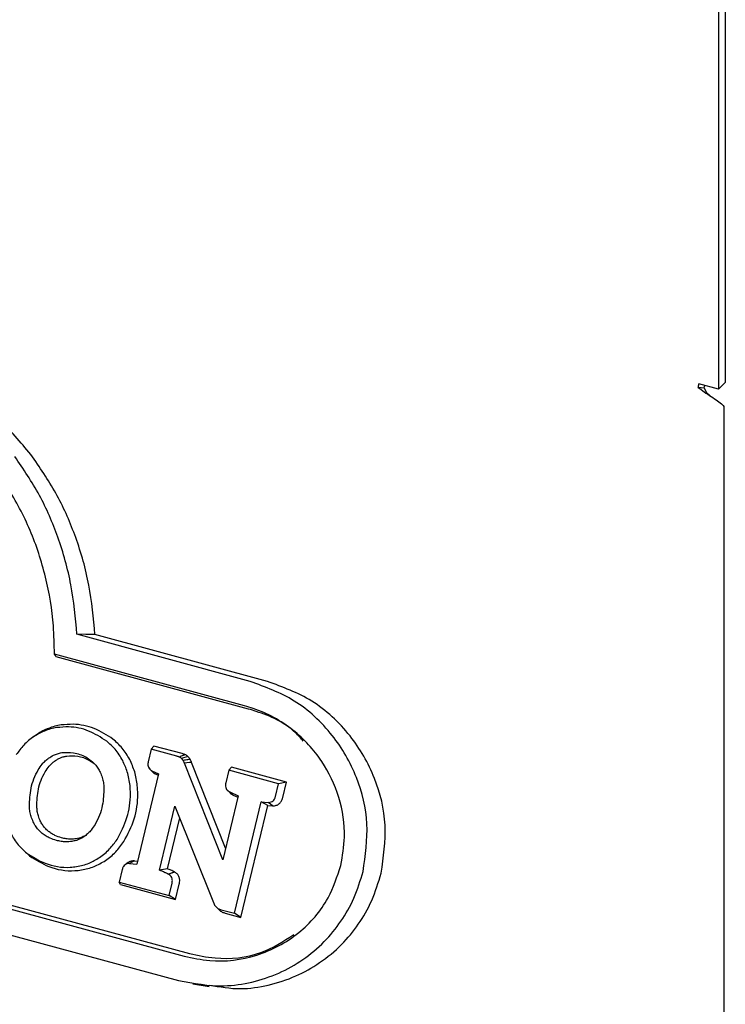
# Model space of a CAD drawing. Header units: inches. Extents: x 31 to 206, y 23 to 145.
# Tile 61 of 65: x 180.37 to 181.87, y 116.4 to 118.49. Entities that reach past the tile are written whole.
import ezdxf

# ---------------------------------------------------------------- set-up
doc = ezdxf.new("R2010")
doc.units = ezdxf.units.IN
doc.header["$LTSCALE"] = 16
doc.header["$MEASUREMENT"] = 0

msp = doc.modelspace()

# ---------------------------------------------------------------- linework, layer by layer
at = {"color": 7, "linetype": 'Continuous', "lineweight": 25}
for p, q in [((181.8675, 119.7304), (181.8675, 117.7174)), ((181.8529, 119.7162), (181.8529, 117.7032)), ((181.8228, 117.7056), (181.8102, 117.7067)), ((181.8529, 117.7032), (181.8112, 117.7145)), ((181.8228, 117.7056), (181.8278, 117.6961)), ((181.8529, 117.7032), (181.8675, 117.7174)), ((181.8345, 117.6898), (181.8278, 117.6961)), ((181.8645, 117.6668), (181.8645, 115.5892)), ((180.8622, 117.0843), (180.4953, 117.1841)), ((180.8985, 117.0843), (180.5335, 117.1835)), ((180.8499, 117.0329), (180.4478, 117.1422)), ((180.8581, 117.0259), (180.4516, 117.1363)), ((178.8754, 117.0045), (180.7223, 116.5025)), ((178.8866, 117.0099), (180.7335, 116.5079)), ((180.4095, 116.9712), (180.4029, 116.9666)), ((178.863, 116.953), (180.7099, 116.451)), ((180.6524, 116.9407), (180.6461, 116.9142)), ((180.658, 116.9476), (180.6524, 116.9407)), ((180.7065, 116.926), (180.6524, 116.9407)), ((180.7177, 116.9314), (180.658, 116.9476)), ((180.804, 116.7067), (180.7228, 116.9112)), ((180.81, 116.7315), (180.7379, 116.913)), ((180.6677, 116.8885), (180.6217, 116.6975)), ((180.6482, 116.8999), (180.6487, 116.8994)), ((180.6504, 116.8978), (180.6532, 116.8951)), ((180.6541, 116.895), (180.6677, 116.8885)), ((180.6613, 116.8884), (180.667, 116.8857)), ((180.8166, 116.8961), (180.8103, 116.8696)), ((180.8222, 116.903), (180.8166, 116.8961)), ((180.9219, 116.8675), (180.8166, 116.8961)), ((180.9388, 116.8713), (180.8222, 116.903)), ((180.9155, 116.841), (180.9219, 116.8675)), ((180.9388, 116.8713), (180.9219, 116.8675)), ((180.9309, 116.8386), (180.9388, 116.8713)), ((180.8125, 116.8553), (180.813, 116.8547)), ((180.8145, 116.8533), (180.8176, 116.8504)), ((180.8186, 116.8503), (180.8367, 116.8424)), ((180.8367, 116.8424), (180.804, 116.7067)), ((180.8259, 116.8436), (180.8359, 116.8392)), ((180.8284, 116.5933), (180.8852, 116.8294)), ((180.8852, 116.8294), (180.9, 116.8282)), ((180.8993, 116.8218), (180.8852, 116.8294)), ((180.6702, 116.6846), (180.7028, 116.8202)), ((180.7028, 116.8202), (180.784, 116.6163)), ((180.8423, 116.5847), (180.8993, 116.8218)), ((180.8993, 116.8218), (180.9093, 116.821)), ((180.6869, 116.6877), (180.7127, 116.7952)), ((180.3793, 116.7295), (180.3851, 116.7239)), ((180.3952, 116.7149), (180.389, 116.7209)), ((180.6037, 116.7007), (180.5973, 116.6962)), ((180.6067, 116.6988), (180.6217, 116.6975)), ((180.6169, 116.7044), (180.6232, 116.7038)), ((180.5912, 116.6859), (180.5848, 116.6595)), ((180.5848, 116.6595), (180.6902, 116.6309)), ((180.5873, 116.654), (180.5848, 116.6595)), ((180.6902, 116.6309), (180.6966, 116.6573)), ((180.5873, 116.654), (180.7041, 116.6223)), ((180.7041, 116.6223), (180.7119, 116.6549)), ((180.7041, 116.6223), (180.6902, 116.6309)), ((180.7903, 116.6062), (180.796, 116.6006)), ((180.8007, 116.6009), (180.8284, 116.5933)), ((180.8089, 116.5938), (180.8423, 116.5847)), ((180.8423, 116.5847), (180.8284, 116.5933)), ((180.7403, 116.4443), (180.7754, 116.4382))]:
    msp.add_line(p, q, dxfattribs=at)
at = {"color": 7, "linetype": 'Continuous', "lineweight": 25, "flags": 128}
for points in [[(181.8228, 117.7056), (181.8235, 117.7086), (181.8239, 117.711)], [(180.5335, 117.1835), (180.5144, 117.1838), (180.4953, 117.1841)], [(180.4516, 117.1363), (180.4497, 117.1393), (180.4478, 117.1422)], [(180.7301, 116.9254), (180.7255, 116.924), (180.721, 116.9226), (180.7166, 116.9213)], [(180.7379, 116.913), (180.7332, 116.9125), (180.728, 116.9118), (180.7228, 116.9112)], [(180.8259, 116.8436), (180.8223, 116.8469), (180.8186, 116.8503)], [(180.9093, 116.821), (180.9047, 116.8246), (180.9, 116.8282)], [(180.6169, 116.7044), (180.6118, 116.7016), (180.6067, 116.6988)], [(180.6869, 116.6877), (180.6785, 116.6861), (180.6702, 116.6846)]]:
    msp.add_lwpolyline(points, dxfattribs=at)
at = {"color": 7, "linetype": 'Continuous', "lineweight": 25}
msp.add_arc((181.7771, 117.7149), 0.0341, 346.0653, 359.3834, dxfattribs=at)
for points, knots in [([(180.4014, 117.5599), (180.3799, 117.5861), (180.337, 117.6385), (180.2592, 117.7002), (180.1742, 117.7495), (180.1129, 117.7692), (180.0819, 117.7792)], [0, 0, 0, 0, 0.251218, 0.502447, 0.748173, 1, 1, 1, 1]), ([(180.4478, 117.1422), (180.4473, 117.1621), (180.4461, 117.2172), (180.4312, 117.3062), (180.3988, 117.4055), (180.3504, 117.4966), (180.2892, 117.5758), (180.2172, 117.6402), (180.1327, 117.6945), (180.0684, 117.716), (180.0332, 117.7278)], [0, 0, 0, 0, 0.0744299, 0.2057459, 0.3370235, 0.4685463, 0.6000599, 0.7249734, 0.8499071, 1, 1, 1, 1]), ([(181.8102, 117.7067), (181.8143, 117.7037), (181.8232, 117.6972), (181.838, 117.6875), (181.8517, 117.6782), (181.8605, 117.6714), (181.8635, 117.6679), (181.8645, 117.6668)], [0, 0, 0, 0, 0.201811, 0.431023, 0.660286, 0.889529, 1, 1, 1, 1]), ([(180.4953, 117.1841), (180.4921, 117.2192), (180.4857, 117.2895), (180.4576, 117.3886), (180.4181, 117.4808), (180.3819, 117.534), (180.3636, 117.561)], [0, 0, 0, 0, 0.257235, 0.514536, 0.754383, 1, 1, 1, 1]), ([(180.5335, 117.1835), (180.5302, 117.2187), (180.5237, 117.289), (180.4954, 117.3878), (180.4557, 117.4799), (180.4196, 117.533), (180.4014, 117.5599)], [0, 0, 0, 0, 0.257432, 0.514926, 0.754618, 1, 1, 1, 1]), ([(181.1008, 116.6822), (181.1057, 116.7158), (181.1156, 116.7831), (181.0906, 116.8846), (181.0378, 116.9755), (180.9595, 117.0484), (180.8942, 117.0725), (180.8622, 117.0843)], [0, 0, 0, 0, 0.189433, 0.378826, 0.57717, 0.79321, 1, 1, 1, 1]), ([(181.1391, 116.6785), (181.1441, 116.7124), (181.1541, 116.7804), (181.1287, 116.8829), (181.0755, 116.9747), (180.9965, 117.0481), (180.9307, 117.0725), (180.8985, 117.0843)], [0, 0, 0, 0, 0.189658, 0.379266, 0.57778, 0.79382, 1, 1, 1, 1]), ([(181.0539, 116.6949), (181.0573, 116.7148), (181.0656, 116.7628), (181.0531, 116.8406), (181.0154, 116.9198), (180.9532, 116.9868), (180.8927, 117.0203), (180.8561, 117.0311), (180.8499, 117.0329)], [0, 0, 0, 0, 0.1336063, 0.3226403, 0.5135444, 0.7235447, 0.9528116, 1, 1, 1, 1]), ([(180.9744, 116.9577), (180.9689, 116.964), (180.9421, 116.9945), (180.8989, 117.0137), (180.8637, 117.0242), (180.8581, 117.0259)], [0, 0, 0, 0, 0.178268, 0.869157, 1, 1, 1, 1]), ([(180.4618, 116.9921), (180.4573, 116.9912), (180.4483, 116.9896), (180.4353, 116.9852), (180.4227, 116.9797), (180.415, 116.9748), (180.4111, 116.9723)], [0, 0, 0, 0, 0.253036, 0.506116, 0.751615, 1, 1, 1, 1]), ([(180.5716, 116.9622), (180.5587, 116.9705), (180.5329, 116.9872), (180.494, 116.995), (180.4704, 116.9929), (180.4618, 116.9921)], [0, 0, 0, 0, 0.389709, 0.777523, 1, 1, 1, 1]), ([(180.4529, 116.9865), (180.4484, 116.9857), (180.4394, 116.984), (180.4228, 116.9785), (180.4116, 116.9719), (180.4044, 116.9677)], [0, 0, 0, 0, 0.2651648, 0.5303639, 1, 1, 1, 1]), ([(180.5584, 116.9578), (180.5459, 116.9658), (180.5212, 116.9818), (180.4838, 116.9894), (180.4612, 116.9873), (180.4529, 116.9865)], [0, 0, 0, 0, 0.389326, 0.776663, 1, 1, 1, 1]), ([(180.4044, 116.9677), (180.4006, 116.9649), (180.3929, 116.9594), (180.3798, 116.947), (180.3719, 116.9362), (180.3669, 116.9293)], [0, 0, 0, 0, 0.266204, 0.532435, 1, 1, 1, 1]), ([(180.5921, 116.9167), (180.5897, 116.9209), (180.5849, 116.9293), (180.5741, 116.9437), (180.5645, 116.9523), (180.5584, 116.9578)], [0, 0, 0, 0, 0.266855, 0.533697, 1, 1, 1, 1]), ([(180.6069, 116.9191), (180.6045, 116.9233), (180.5997, 116.9318), (180.5885, 116.9469), (180.5783, 116.9561), (180.5716, 116.9622)], [0, 0, 0, 0, 0.255044, 0.510089, 1, 1, 1, 1]), ([(180.4352, 116.9218), (180.4386, 116.9239), (180.4445, 116.9278), (180.454, 116.9316), (180.46, 116.9329), (180.4631, 116.9335)], [0, 0, 0, 0, 0.385077, 0.689738, 1, 1, 1, 1]), ([(180.4631, 116.9335), (180.4715, 116.9339), (180.4889, 116.9346), (180.5104, 116.9273), (180.5217, 116.9193), (180.5256, 116.9165)], [0, 0, 0, 0, 0.382516, 0.789281, 1, 1, 1, 1]), ([(180.7239, 116.9293), (180.7226, 116.9287), (180.72, 116.9276), (180.7161, 116.9259), (180.7134, 116.9247), (180.712, 116.9241)], [0, 0, 0, 0, 0.3174585, 0.6587486, 1, 1, 1, 1]), ([(180.7239, 116.9293), (180.7233, 116.9295), (180.7222, 116.93), (180.7201, 116.9307), (180.7186, 116.9311), (180.7177, 116.9314)], [0, 0, 0, 0, 0.278706, 0.5573, 1, 1, 1, 1]), ([(180.7301, 116.9254), (180.7296, 116.9259), (180.7285, 116.9267), (180.7265, 116.9281), (180.7249, 116.9288), (180.7239, 116.9293)], [0, 0, 0, 0, 0.269667, 0.539408, 1, 1, 1, 1]), ([(180.4134, 116.8972), (180.416, 116.9013), (180.4204, 116.908), (180.428, 116.9161), (180.4328, 116.9199), (180.4352, 116.9218)], [0, 0, 0, 0, 0.436294, 0.715931, 1, 1, 1, 1]), ([(180.4279, 116.8929), (180.4307, 116.8971), (180.435, 116.9035), (180.442, 116.9109), (180.4461, 116.914), (180.4481, 116.9156)], [0, 0, 0, 0, 0.489657, 0.743134, 1, 1, 1, 1]), ([(180.4481, 116.9156), (180.4501, 116.9169), (180.454, 116.9196), (180.4603, 116.9226), (180.4668, 116.925), (180.4713, 116.9259), (180.4736, 116.9263)], [0, 0, 0, 0, 0.2500015, 0.5000322, 0.7484765, 1, 1, 1, 1]), ([(180.4736, 116.9263), (180.4814, 116.9267), (180.4975, 116.9273), (180.5175, 116.9206), (180.5281, 116.9131), (180.5317, 116.9105)], [0, 0, 0, 0, 0.381864, 0.787126, 1, 1, 1, 1]), ([(180.5256, 116.9165), (180.5284, 116.914), (180.5336, 116.9093), (180.54, 116.9009), (180.543, 116.8951), (180.5445, 116.8921)], [0, 0, 0, 0, 0.373427, 0.683469, 1, 1, 1, 1]), ([(180.6076, 116.8638), (180.6069, 116.8687), (180.6056, 116.8785), (180.6012, 116.8966), (180.5956, 116.9089), (180.5921, 116.9167)], [0, 0, 0, 0, 0.265821, 0.531706, 1, 1, 1, 1]), ([(180.6231, 116.8638), (180.6225, 116.8687), (180.6212, 116.8785), (180.6167, 116.8975), (180.6108, 116.9105), (180.6069, 116.9191)], [0, 0, 0, 0, 0.254068, 0.508174, 1, 1, 1, 1]), ([(180.6461, 116.9142), (180.6457, 116.9118), (180.645, 116.9078), (180.6465, 116.9024), (180.6494, 116.8979), (180.6524, 116.8961), (180.6541, 116.895)], [0, 0, 0, 0, 0.310554, 0.515213, 0.72014, 1, 1, 1, 1]), ([(180.712, 116.9241), (180.7115, 116.9243), (180.7103, 116.9248), (180.7085, 116.9254), (180.7072, 116.9258), (180.7065, 116.926)], [0, 0, 0, 0, 0.310051, 0.654747, 1, 1, 1, 1]), ([(180.7166, 116.9213), (180.7161, 116.9217), (180.7151, 116.9225), (180.7136, 116.9234), (180.7126, 116.9239), (180.712, 116.9241)], [0, 0, 0, 0, 0.369668, 0.6829227, 1, 1, 1, 1]), ([(180.7201, 116.9169), (180.7197, 116.9175), (180.719, 116.9186), (180.7178, 116.92), (180.717, 116.9209), (180.7166, 116.9213)], [0, 0, 0, 0, 0.366904, 0.682318, 1, 1, 1, 1]), ([(180.7348, 116.9194), (180.7333, 116.9191), (180.7301, 116.9186), (180.7251, 116.9177), (180.7218, 116.9172), (180.7201, 116.9169)], [0, 0, 0, 0, 0.312644, 0.656322, 1, 1, 1, 1]), ([(180.7228, 116.9112), (180.7225, 116.9118), (180.7221, 116.913), (180.7211, 116.9149), (180.7204, 116.9161), (180.7201, 116.9169)], [0, 0, 0, 0, 0.3036311, 0.6071785, 1, 1, 1, 1]), ([(180.7348, 116.9194), (180.7345, 116.92), (180.7338, 116.9212), (180.7322, 116.9233), (180.7309, 116.9246), (180.7301, 116.9254)], [0, 0, 0, 0, 0.267439, 0.534915, 1, 1, 1, 1]), ([(180.7379, 116.913), (180.7377, 116.9136), (180.7372, 116.9148), (180.7362, 116.9169), (180.7354, 116.9184), (180.7348, 116.9194)], [0, 0, 0, 0, 0.267996, 0.535734, 1, 1, 1, 1]), ([(180.3947, 116.8195), (180.3952, 116.8325), (180.396, 116.8525), (180.4037, 116.8786), (180.4101, 116.8909), (180.4134, 116.8972)], [0, 0, 0, 0, 0.478628, 0.735916, 1, 1, 1, 1]), ([(180.4102, 116.8193), (180.4108, 116.8317), (180.4115, 116.8507), (180.4189, 116.8754), (180.4249, 116.887), (180.4279, 116.8929)], [0, 0, 0, 0, 0.482704, 0.738046, 1, 1, 1, 1]), ([(180.5445, 116.8921), (180.5461, 116.8883), (180.5491, 116.8813), (180.5515, 116.8702), (180.5521, 116.863), (180.5524, 116.8594)], [0, 0, 0, 0, 0.3663827, 0.6805791, 1, 1, 1, 1]), ([(180.6534, 116.8952), (180.6538, 116.8946), (180.6553, 116.8921), (180.6583, 116.89), (180.6607, 116.8887), (180.6613, 116.8884)], [0, 0, 0, 0, 0.187134, 0.801779, 1, 1, 1, 1]), ([(180.8103, 116.8696), (180.8099, 116.8672), (180.8092, 116.8632), (180.8107, 116.8577), (180.8137, 116.8533), (180.8168, 116.8514), (180.8186, 116.8503)], [0, 0, 0, 0, 0.30783, 0.509113, 0.710609, 1, 1, 1, 1]), ([(180.5524, 116.8594), (180.5519, 116.8467), (180.5511, 116.8269), (180.5436, 116.8007), (180.537, 116.7881), (180.5337, 116.7817)], [0, 0, 0, 0, 0.46736, 0.730176, 1, 1, 1, 1]), ([(180.5802, 116.7497), (180.588, 116.7648), (180.6037, 116.7948), (180.6095, 116.8355), (180.608, 116.8581), (180.6076, 116.8638)], [0, 0, 0, 0, 0.429476, 0.857525, 1, 1, 1, 1]), ([(180.5946, 116.7452), (180.6028, 116.7609), (180.6192, 116.7921), (180.6251, 116.8344), (180.6235, 116.8579), (180.6231, 116.8638)], [0, 0, 0, 0, 0.429559, 0.857745, 1, 1, 1, 1]), ([(180.8177, 116.8505), (180.8181, 116.85), (180.8195, 116.8475), (180.8226, 116.8454), (180.8252, 116.844), (180.8259, 116.8436)], [0, 0, 0, 0, 0.161781, 0.765197, 1, 1, 1, 1]), ([(180.9, 116.8282), (180.9023, 116.8283), (180.9059, 116.8285), (180.9104, 116.8313), (180.9137, 116.8353), (180.9149, 116.8389), (180.9155, 116.841)], [0, 0, 0, 0, 0.311845, 0.514839, 0.717673, 1, 1, 1, 1]), ([(180.9093, 116.821), (180.912, 116.8211), (180.9168, 116.8213), (180.9231, 116.8248), (180.9276, 116.8298), (180.9299, 116.8348), (180.9307, 116.8378), (180.9309, 116.8386)], [0, 0, 0, 0, 0.27411, 0.489203, 0.704473, 0.922718, 1, 1, 1, 1]), ([(180.4028, 116.7868), (180.4012, 116.7905), (180.3982, 116.7975), (180.3957, 116.8086), (180.395, 116.8159), (180.3947, 116.8195)], [0, 0, 0, 0, 0.362017, 0.678516, 1, 1, 1, 1]), ([(180.4177, 116.789), (180.4162, 116.7925), (180.4135, 116.7989), (180.4112, 116.8092), (180.4106, 116.8159), (180.4102, 116.8193)], [0, 0, 0, 0, 0.361605, 0.678329, 1, 1, 1, 1]), ([(180.4219, 116.7625), (180.419, 116.7651), (180.4137, 116.7698), (180.4073, 116.7781), (180.4043, 116.7839), (180.4028, 116.7868)], [0, 0, 0, 0, 0.384256, 0.689025, 1, 1, 1, 1]), ([(180.4352, 116.7668), (180.4325, 116.7692), (180.4277, 116.7735), (180.4218, 116.7811), (180.4191, 116.7863), (180.4177, 116.789)], [0, 0, 0, 0, 0.383527, 0.688616, 1, 1, 1, 1]), ([(180.5337, 116.7817), (180.5311, 116.7776), (180.5267, 116.7708), (180.5192, 116.7627), (180.5145, 116.7589), (180.512, 116.757)], [0, 0, 0, 0, 0.437311, 0.716464, 1, 1, 1, 1]), ([(180.355, 116.7624), (180.3574, 116.7582), (180.3621, 116.7498), (180.373, 116.7353), (180.3828, 116.7265), (180.389, 116.7209)], [0, 0, 0, 0, 0.26467, 0.529345, 1, 1, 1, 1]), ([(180.4517, 116.7477), (180.4473, 116.7491), (180.4399, 116.7514), (180.4299, 116.7565), (180.4246, 116.7605), (180.4219, 116.7625)], [0, 0, 0, 0, 0.413531, 0.704566, 1, 1, 1, 1]), ([(180.4629, 116.7531), (180.4581, 116.7547), (180.4508, 116.757), (180.4416, 116.762), (180.4373, 116.7652), (180.4352, 116.7668)], [0, 0, 0, 0, 0.490824, 0.743928, 1, 1, 1, 1]), ([(180.4844, 116.7455), (180.4804, 116.745), (180.4729, 116.7442), (180.4619, 116.7453), (180.4551, 116.7469), (180.4517, 116.7477)], [0, 0, 0, 0, 0.368474, 0.682127, 1, 1, 1, 1]), ([(180.4934, 116.751), (180.4896, 116.7506), (180.4826, 116.7499), (180.4724, 116.7509), (180.4661, 116.7524), (180.4629, 116.7531)], [0, 0, 0, 0, 0.368231, 0.681987, 1, 1, 1, 1]), ([(180.512, 116.757), (180.5091, 116.755), (180.5035, 116.7512), (180.4941, 116.7474), (180.4877, 116.7461), (180.4844, 116.7455)], [0, 0, 0, 0, 0.341651, 0.667093, 1, 1, 1, 1]), ([(180.5109, 116.7568), (180.5094, 116.756), (180.5038, 116.7531), (180.4978, 116.7519), (180.4934, 116.751)], [0, 0, 0, 0, 0.274478, 1, 1, 1, 1]), ([(180.5428, 116.7114), (180.5466, 116.7141), (180.5543, 116.7197), (180.5673, 116.732), (180.5752, 116.7428), (180.5802, 116.7497)], [0, 0, 0, 0, 0.266941, 0.53387, 1, 1, 1, 1]), ([(180.5555, 116.7051), (180.5594, 116.7079), (180.567, 116.7134), (180.5807, 116.7262), (180.5891, 116.7377), (180.5946, 116.7452)], [0, 0, 0, 0, 0.255196, 0.510384, 1, 1, 1, 1]), ([(180.389, 116.7209), (180.4016, 116.713), (180.4297, 116.6952), (180.4677, 116.689), (180.49, 116.6917), (180.4945, 116.6923)], [0, 0, 0, 0, 0.393609, 0.879294, 1, 1, 1, 1]), ([(180.3952, 116.7149), (180.4083, 116.7066), (180.4375, 116.6882), (180.477, 116.6817), (180.5003, 116.6845), (180.505, 116.6851)], [0, 0, 0, 0, 0.393549, 0.876936, 1, 1, 1, 1]), ([(180.4945, 116.6923), (180.499, 116.6932), (180.508, 116.6949), (180.5245, 116.7005), (180.5357, 116.7071), (180.5428, 116.7114)], [0, 0, 0, 0, 0.265688, 0.53142, 1, 1, 1, 1]), ([(180.505, 116.6851), (180.5095, 116.686), (180.5185, 116.6877), (180.5358, 116.6935), (180.5477, 116.7005), (180.5555, 116.7051)], [0, 0, 0, 0, 0.253811, 0.507621, 1, 1, 1, 1]), ([(180.6067, 116.6988), (180.6048, 116.6987), (180.6015, 116.6986), (180.597, 116.6964), (180.5936, 116.6926), (180.5919, 116.6888), (180.5913, 116.6864), (180.5912, 116.6859)], [0, 0, 0, 0, 0.262359, 0.468378, 0.674697, 0.936034, 1, 1, 1, 1]), ([(180.6169, 116.7044), (180.6147, 116.7043), (180.6104, 116.7041), (180.6058, 116.7025), (180.604, 116.7008), (180.6038, 116.7006)], [0, 0, 0, 0, 0.478361, 0.946875, 1, 1, 1, 1]), ([(180.6893, 116.676), (180.6889, 116.6763), (180.688, 116.6769), (180.6851, 116.6781), (180.6792, 116.6807), (180.6737, 116.6831), (180.6702, 116.6846)], [0, 0, 0, 0, 0.075174, 0.149308, 0.445872, 1, 1, 1, 1]), ([(180.7021, 116.6808), (180.7014, 116.6812), (180.7002, 116.6819), (180.6975, 116.6831), (180.6931, 116.685), (180.6893, 116.6867), (180.6869, 116.6877)], [0, 0, 0, 0, 0.131655, 0.262531, 0.524442, 1, 1, 1, 1]), ([(180.7021, 116.6808), (180.7004, 116.6802), (180.6984, 116.6794), (180.6956, 116.6784), (180.694, 116.6778), (180.6918, 116.6769), (180.6904, 116.6764), (180.6893, 116.676)], [0, 0, 0, 0, 0.380711, 0.475887, 0.666213, 0.761397, 1, 1, 1, 1]), ([(180.7119, 116.6549), (180.7124, 116.658), (180.7133, 116.6635), (180.7114, 116.6711), (180.7077, 116.6771), (180.704, 116.6795), (180.7021, 116.6808)], [0, 0, 0, 0, 0.305014, 0.532408, 0.760283, 1, 1, 1, 1]), ([(180.7099, 116.451), (180.7421, 116.4451), (180.7939, 116.4355), (180.8661, 116.4461), (180.9225, 116.4647), (180.9743, 116.4939), (181.0188, 116.531), (181.0551, 116.5754), (181.084, 116.6255), (181.0951, 116.663), (181.1008, 116.6822)], [0, 0, 0, 0, 0.199374, 0.320612, 0.441814, 0.557622, 0.673369, 0.780528, 0.887642, 1, 1, 1, 1]), ([(180.7223, 116.5025), (180.7402, 116.4987), (180.7908, 116.4881), (180.877, 116.4988), (180.9656, 116.5456), (181.0279, 116.6161), (181.0461, 116.6713), (181.0539, 116.6949)], [0, 0, 0, 0, 0.133255, 0.375018, 0.614013, 0.834421, 1, 1, 1, 1]), ([(180.7758, 116.4414), (180.7977, 116.4376), (180.839, 116.4303), (180.9012, 116.44), (180.9578, 116.4583), (181.0104, 116.4876), (181.0552, 116.5247), (181.0923, 116.5695), (181.1217, 116.6202), (181.1332, 116.6588), (181.1391, 116.6785)], [0, 0, 0, 0, 0.14337, 0.270654, 0.401968, 0.523482, 0.649078, 0.761575, 0.878001, 1, 1, 1, 1]), ([(180.6966, 116.6573), (180.697, 116.6596), (180.6976, 116.6636), (180.6963, 116.669), (180.6938, 116.673), (180.6912, 116.675), (180.6896, 116.6759), (180.6893, 116.676)], [0, 0, 0, 0, 0.315424, 0.529096, 0.74342, 0.948145, 1, 1, 1, 1]), ([(180.784, 116.6163), (180.7845, 116.6151), (180.7856, 116.6126), (180.7877, 116.6091), (180.7895, 116.6071), (180.7905, 116.6061)], [0, 0, 0, 0, 0.324359, 0.657866, 1, 1, 1, 1]), ([(180.7905, 116.6061), (180.7915, 116.6052), (180.7936, 116.6036), (180.7971, 116.602), (180.7995, 116.6012), (180.8007, 116.6009)], [0, 0, 0, 0, 0.342953, 0.668804, 1, 1, 1, 1]), ([(180.7963, 116.6004), (180.7973, 116.5995), (180.7993, 116.5978), (180.8036, 116.5955), (180.8069, 116.5944), (180.8089, 116.5938)], [0, 0, 0, 0, 0.275504, 0.550618, 1, 1, 1, 1]), ([(180.7335, 116.5079), (180.7514, 116.5042), (180.8012, 116.494), (180.8807, 116.5015), (180.9319, 116.5339), (180.9545, 116.5483)], [0, 0, 0, 0, 0.239023, 0.663697, 1, 1, 1, 1])]:
    msp.add_open_spline(points, degree=3, knots=knots, dxfattribs=at)

doc.saveas('drawing.dxf')
